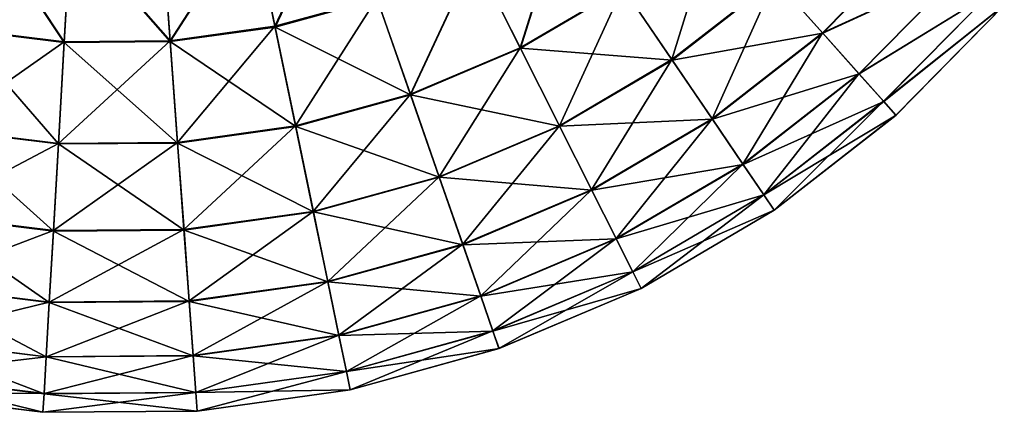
# Model space of a CAD drawing. Header units: millimetres. Extents: x 64 to 3333, y 103 to 3347.
# Tile 224 of 256: x 2314 to 2354, y 3252 to 3268. Entities that reach past the tile are written whole.
import ezdxf

# ---------------------------------------------------------------- set-up
doc = ezdxf.new("R2010")
doc.units = ezdxf.units.MM
doc.header["$LTSCALE"] = 25.4
doc.layers.get('0').update_dxf_attribs({"true_color": 0xff5454})

# ---------------------------------------------------------------- blocks, each defined once
blk = doc.blocks.new('SPIDER-6785-9743.STL')
at = {"color": 7, "true_color": 0xffffff}
mesh = blk.add_polyface(dxfattribs=at)
corners = [(2324.579, 3267.414, 96.858), (2327.188, 3272.943, 100.694), (2323.637, 3271.961, 100.694), (2328.716, 3268.557, 96.858)]
mesh.append_faces([[corners[k] for k in face] for face in [(0, 1, 2), (1, 0, 3)]], dxfattribs={"vtx0": -1, "color": 7})
mesh = blk.add_polyface(dxfattribs=at)
corners = [(2327.198, 3272.912, 23.083), (2324.585, 3267.385, 26.924), (2323.644, 3271.93, 23.083), (2328.725, 3268.53, 26.924)]
mesh.append_faces([[corners[k] for k in face] for face in [(0, 1, 2), (1, 0, 3)]], dxfattribs={"vtx0": -1, "color": 7})
mesh = blk.add_polyface(dxfattribs=at)
corners = [(2350.767, 3271.194, 82.32), (2344.853, 3269.319, 87.597), (2346.786, 3267.15, 82.32), (2348.567, 3273.092, 87.597)]
mesh.append_faces([[corners[k] for k in face] for face in [(0, 1, 2), (1, 0, 3)]], dxfattribs={"vtx0": -1, "color": 7})
mesh = blk.add_polyface(dxfattribs=at)
corners = [(2344.867, 3269.302, 36.191), (2350.78, 3271.183, 41.47), (2346.797, 3267.137, 41.47), (2348.583, 3273.078, 36.191)]
mesh.append_faces([[corners[k] for k in face] for face in [(0, 1, 2), (1, 0, 3)]], dxfattribs={"vtx0": -1, "color": 7})
mesh = blk.add_polyface(dxfattribs=at)
corners = [(2334.521, 3266.544, 92.469), (2336.366, 3272.406, 96.858), (2332.667, 3270.231, 96.858), (2338.686, 3268.993, 92.469)]
mesh.append_faces([[corners[k] for k in face] for face in [(0, 1, 2), (1, 0, 3)]], dxfattribs={"vtx0": -1, "color": 7})
mesh = blk.add_polyface(dxfattribs=at)
corners = [(2336.383, 3272.382, 26.924), (2334.533, 3266.521, 31.316), (2332.68, 3270.205, 26.924), (2338.7, 3268.972, 31.316)]
mesh.append_faces([[corners[k] for k in face] for face in [(0, 1, 2), (1, 0, 3)]], dxfattribs={"vtx0": -1, "color": 7})
mesh = blk.add_polyface(dxfattribs=at)
corners = [(2320.329, 3266.82, 96.858), (2323.637, 3271.961, 100.694), (2319.989, 3271.451, 100.694), (2324.579, 3267.414, 96.858)]
mesh.append_faces([[corners[k] for k in face] for face in [(0, 1, 2), (1, 0, 3)]], dxfattribs={"vtx0": -1, "color": 7})
mesh = blk.add_polyface(dxfattribs=at)
corners = [(2323.644, 3271.93, 23.083), (2320.331, 3266.791, 26.924), (2319.991, 3271.419, 23.083), (2324.585, 3267.385, 26.924)]
mesh.append_faces([[corners[k] for k in face] for face in [(0, 1, 2), (1, 0, 3)]], dxfattribs={"vtx0": -1, "color": 7})
mesh = blk.add_polyface(dxfattribs=at)
corners = [(2342.496, 3271.964, 92.469), (2340.678, 3266.062, 87.597), (2344.853, 3269.319, 87.597), (2338.686, 3268.993, 92.469)]
mesh.append_faces([[corners[k] for k in face] for face in [(0, 1, 2), (1, 0, 3)]], dxfattribs={"vtx0": -1, "color": 7})
mesh = blk.add_polyface(dxfattribs=at)
corners = [(2344.867, 3269.302, 36.191), (2338.7, 3268.972, 31.316), (2342.512, 3271.945, 31.316), (2340.69, 3266.044, 36.191)]
mesh.append_faces([[corners[k] for k in face] for face in [(0, 1, 2), (1, 0, 3)]], dxfattribs={"vtx0": -1, "color": 7})
mesh = blk.add_polyface(dxfattribs=at)
corners = [(2312.643, 3271.843, 23.083), (2316.036, 3266.757, 26.924), (2311.773, 3267.284, 26.924), (2316.303, 3271.39, 23.083)]
mesh.append_faces([[corners[k] for k in face] for face in [(0, 1, 2), (1, 0, 3)]], dxfattribs={"vtx0": -1, "color": 7})
mesh = blk.add_polyface(dxfattribs=at)
corners = [(2316.038, 3266.786, 96.858), (2312.649, 3271.874, 100.694), (2311.779, 3267.312, 96.858), (2316.305, 3271.422, 100.694)]
mesh.append_faces([[corners[k] for k in face] for face in [(0, 1, 2), (1, 0, 3)]], dxfattribs={"vtx0": -1, "color": 7})
mesh = blk.add_polyface(dxfattribs=at)
corners = [(2316.303, 3271.39, 23.083), (2320.331, 3266.791, 26.924), (2316.036, 3266.757, 26.924), (2319.991, 3271.419, 23.083)]
mesh.append_faces([[corners[k] for k in face] for face in [(0, 1, 2), (1, 0, 3)]], dxfattribs={"vtx0": -1, "color": 7})
mesh = blk.add_polyface(dxfattribs=at)
corners = [(2320.329, 3266.82, 96.858), (2316.305, 3271.422, 100.694), (2316.038, 3266.786, 96.858), (2319.989, 3271.451, 100.694)]
mesh.append_faces([[corners[k] for k in face] for face in [(0, 1, 2), (1, 0, 3)]], dxfattribs={"vtx0": -1, "color": 7})
mesh = blk.add_polyface(dxfattribs=at)
corners = [(2352.448, 3269.743, 76.72), (2346.786, 3267.15, 82.32), (2348.263, 3265.492, 76.72), (2350.767, 3271.194, 82.32)]
mesh.append_faces([[corners[k] for k in face] for face in [(0, 1, 2), (1, 0, 3)]], dxfattribs={"vtx0": -1, "color": 7})
mesh = blk.add_polyface(dxfattribs=at)
corners = [(2346.797, 3267.137, 41.47), (2352.457, 3269.735, 47.072), (2348.271, 3265.482, 47.072), (2350.78, 3271.183, 41.47)]
mesh.append_faces([[corners[k] for k in face] for face in [(0, 1, 2), (1, 0, 3)]], dxfattribs={"vtx0": -1, "color": 7})
mesh = blk.add_polyface(dxfattribs=at)
corners = [(2330.073, 3264.66, 92.469), (2332.667, 3270.231, 96.858), (2328.716, 3268.557, 96.858), (2334.521, 3266.544, 92.469)]
mesh.append_faces([[corners[k] for k in face] for face in [(0, 1, 2), (1, 0, 3)]], dxfattribs={"vtx0": -1, "color": 7})
mesh = blk.add_polyface(dxfattribs=at)
corners = [(2332.68, 3270.205, 26.924), (2330.081, 3264.636, 31.316), (2328.725, 3268.53, 26.924), (2334.533, 3266.521, 31.316)]
mesh.append_faces([[corners[k] for k in face] for face in [(0, 1, 2), (1, 0, 3)]], dxfattribs={"vtx0": -1, "color": 7})
mesh = blk.add_polyface(dxfattribs=at)
corners = [(2353.584, 3268.762, 70.885), (2348.263, 3265.492, 76.72), (2349.262, 3264.371, 70.885), (2352.448, 3269.743, 76.72)]
mesh.append_faces([[corners[k] for k in face] for face in [(0, 1, 2), (1, 0, 3)]], dxfattribs={"vtx0": -1, "color": 7})
mesh = blk.add_polyface(dxfattribs=at)
corners = [(2348.271, 3265.482, 47.072), (2353.59, 3268.758, 52.908), (2349.267, 3264.365, 52.908), (2352.457, 3269.735, 47.072)]
mesh.append_faces([[corners[k] for k in face] for face in [(0, 1, 2), (1, 0, 3)]], dxfattribs={"vtx0": -1, "color": 7})
mesh = blk.add_polyface(dxfattribs=at)
corners = [(2344.853, 3269.319, 87.597), (2342.311, 3263.659, 82.32), (2346.786, 3267.15, 82.32), (2340.678, 3266.062, 87.597)]
mesh.append_faces([[corners[k] for k in face] for face in [(0, 1, 2), (1, 0, 3)]], dxfattribs={"vtx0": -1, "color": 7})
mesh = blk.add_polyface(dxfattribs=at)
corners = [(2346.797, 3267.137, 41.47), (2340.69, 3266.044, 36.191), (2344.867, 3269.302, 36.191), (2342.321, 3263.646, 41.47)]
mesh.append_faces([[corners[k] for k in face] for face in [(0, 1, 2), (1, 0, 3)]], dxfattribs={"vtx0": -1, "color": 7})
mesh = blk.add_polyface(dxfattribs=at)
corners = [(2338.686, 3268.993, 92.469), (2336.114, 3263.378, 87.597), (2340.678, 3266.062, 87.597), (2334.521, 3266.544, 92.469)]
mesh.append_faces([[corners[k] for k in face] for face in [(0, 1, 2), (1, 0, 3)]], dxfattribs={"vtx0": -1, "color": 7})
mesh = blk.add_polyface(dxfattribs=at)
corners = [(2340.69, 3266.044, 36.191), (2334.533, 3266.521, 31.316), (2338.7, 3268.972, 31.316), (2336.124, 3263.359, 36.191)]
mesh.append_faces([[corners[k] for k in face] for face in [(0, 1, 2), (1, 0, 3)]], dxfattribs={"vtx0": -1, "color": 7})
mesh = blk.add_polyface(dxfattribs=at)
corners = [(2354.157, 3268.267, 64.909), (2349.262, 3264.371, 70.885), (2349.766, 3263.805, 64.909), (2353.584, 3268.762, 70.885)]
mesh.append_faces([[corners[k] for k in face] for face in [(0, 1, 2), (1, 0, 3)]], dxfattribs={"vtx0": -1, "color": 7})
mesh = blk.add_polyface(dxfattribs=at)
corners = [(2349.267, 3264.365, 52.908), (2354.159, 3268.266, 58.885), (2349.768, 3263.803, 58.885), (2353.59, 3268.758, 52.908)]
mesh.append_faces([[corners[k] for k in face] for face in [(0, 1, 2), (1, 0, 3)]], dxfattribs={"vtx0": -1, "color": 7})
mesh = blk.add_polyface(dxfattribs=at)
corners = [(2328.716, 3268.557, 96.858), (2325.416, 3263.373, 92.469), (2330.073, 3264.66, 92.469), (2324.579, 3267.414, 96.858)]
mesh.append_faces([[corners[k] for k in face] for face in [(0, 1, 2), (1, 0, 3)]], dxfattribs={"vtx0": -1, "color": 7})
mesh = blk.add_polyface(dxfattribs=at)
corners = [(2330.081, 3264.636, 31.316), (2324.585, 3267.385, 26.924), (2328.725, 3268.53, 26.924), (2325.421, 3263.348, 31.316)]
mesh.append_faces([[corners[k] for k in face] for face in [(0, 1, 2), (1, 0, 3)]], dxfattribs={"vtx0": -1, "color": 7})
mesh = blk.add_polyface(dxfattribs=at)
corners = [(2354.159, 3268.266, 58.885), (2349.766, 3263.805, 64.909), (2349.768, 3263.803, 58.885), (2354.157, 3268.267, 64.909)]
mesh.append_faces([[corners[k] for k in face] for face in [(0, 1, 2), (1, 0, 3)]], dxfattribs={"vtx0": -1, "color": 7})
mesh = blk.add_polyface(dxfattribs=at)
corners = [(2315.799, 3262.641, 31.316), (2311.773, 3267.284, 26.924), (2316.036, 3266.757, 26.924), (2311.001, 3263.234, 31.316)]
mesh.append_faces([[corners[k] for k in face] for face in [(0, 1, 2), (1, 0, 3)]], dxfattribs={"vtx0": -1, "color": 7})
mesh = blk.add_polyface(dxfattribs=at)
corners = [(2316.038, 3266.786, 96.858), (2311.006, 3263.259, 92.469), (2315.801, 3262.666, 92.469), (2311.779, 3267.312, 96.858)]
mesh.append_faces([[corners[k] for k in face] for face in [(0, 1, 2), (1, 0, 3)]], dxfattribs={"vtx0": -1, "color": 7})
mesh = blk.add_polyface(dxfattribs=at)
corners = [(2324.579, 3267.414, 96.858), (2320.632, 3262.704, 92.469), (2325.416, 3263.373, 92.469), (2320.329, 3266.82, 96.858)]
mesh.append_faces([[corners[k] for k in face] for face in [(0, 1, 2), (1, 0, 3)]], dxfattribs={"vtx0": -1, "color": 7})
mesh = blk.add_polyface(dxfattribs=at)
corners = [(2325.421, 3263.348, 31.316), (2320.331, 3266.791, 26.924), (2324.585, 3267.385, 26.924), (2320.634, 3262.679, 31.316)]
mesh.append_faces([[corners[k] for k in face] for face in [(0, 1, 2), (1, 0, 3)]], dxfattribs={"vtx0": -1, "color": 7})
mesh = blk.add_polyface(dxfattribs=at)
corners = [(2346.786, 3267.15, 82.32), (2343.56, 3261.823, 76.72), (2348.263, 3265.492, 76.72), (2342.311, 3263.659, 82.32)]
mesh.append_faces([[corners[k] for k in face] for face in [(0, 1, 2), (1, 0, 3)]], dxfattribs={"vtx0": -1, "color": 7})
mesh = blk.add_polyface(dxfattribs=at)
corners = [(2348.271, 3265.482, 47.072), (2342.321, 3263.646, 41.47), (2346.797, 3267.137, 41.47), (2343.566, 3261.813, 47.072)]
mesh.append_faces([[corners[k] for k in face] for face in [(0, 1, 2), (1, 0, 3)]], dxfattribs={"vtx0": -1, "color": 7})
mesh = blk.add_polyface(dxfattribs=at)
corners = [(2320.634, 3262.679, 31.316), (2316.036, 3266.757, 26.924), (2320.331, 3266.791, 26.924), (2315.799, 3262.641, 31.316)]
mesh.append_faces([[corners[k] for k in face] for face in [(0, 1, 2), (1, 0, 3)]], dxfattribs={"vtx0": -1, "color": 7})
mesh = blk.add_polyface(dxfattribs=at)
corners = [(2320.329, 3266.82, 96.858), (2315.801, 3262.666, 92.469), (2320.632, 3262.704, 92.469), (2316.038, 3266.786, 96.858)]
mesh.append_faces([[corners[k] for k in face] for face in [(0, 1, 2), (1, 0, 3)]], dxfattribs={"vtx0": -1, "color": 7})
mesh = blk.add_polyface(dxfattribs=at)
corners = [(2334.521, 3266.544, 92.469), (2331.239, 3261.313, 87.597), (2336.114, 3263.378, 87.597), (2330.073, 3264.66, 92.469)]
mesh.append_faces([[corners[k] for k in face] for face in [(0, 1, 2), (1, 0, 3)]], dxfattribs={"vtx0": -1, "color": 7})
mesh = blk.add_polyface(dxfattribs=at)
corners = [(2336.124, 3263.359, 36.191), (2330.081, 3264.636, 31.316), (2334.533, 3266.521, 31.316), (2331.246, 3261.293, 36.191)]
mesh.append_faces([[corners[k] for k in face] for face in [(0, 1, 2), (1, 0, 3)]], dxfattribs={"vtx0": -1, "color": 7})
mesh = blk.add_polyface(dxfattribs=at)
corners = [(2340.678, 3266.062, 87.597), (2337.419, 3260.783, 82.32), (2342.311, 3263.659, 82.32), (2336.114, 3263.378, 87.597)]
mesh.append_faces([[corners[k] for k in face] for face in [(0, 1, 2), (1, 0, 3)]], dxfattribs={"vtx0": -1, "color": 7})
mesh = blk.add_polyface(dxfattribs=at)
corners = [(2342.321, 3263.646, 41.47), (2336.124, 3263.359, 36.191), (2340.69, 3266.044, 36.191), (2337.427, 3260.768, 41.47)]
mesh.append_faces([[corners[k] for k in face] for face in [(0, 1, 2), (1, 0, 3)]], dxfattribs={"vtx0": -1, "color": 7})
mesh = blk.add_polyface(dxfattribs=at)
corners = [(2348.263, 3265.492, 76.72), (2344.403, 3260.582, 70.885), (2349.262, 3264.371, 70.885), (2343.56, 3261.823, 76.72)]
mesh.append_faces([[corners[k] for k in face] for face in [(0, 1, 2), (1, 0, 3)]], dxfattribs={"vtx0": -1, "color": 7})
mesh = blk.add_polyface(dxfattribs=at)
corners = [(2349.267, 3264.365, 52.908), (2343.566, 3261.813, 47.072), (2348.271, 3265.482, 47.072), (2344.407, 3260.575, 52.908)]
mesh.append_faces([[corners[k] for k in face] for face in [(0, 1, 2), (1, 0, 3)]], dxfattribs={"vtx0": -1, "color": 7})
mesh = blk.add_polyface(dxfattribs=at)
corners = [(2330.073, 3264.66, 92.469), (2326.135, 3259.903, 87.597), (2331.239, 3261.313, 87.597), (2325.416, 3263.373, 92.469)]
mesh.append_faces([[corners[k] for k in face] for face in [(0, 1, 2), (1, 0, 3)]], dxfattribs={"vtx0": -1, "color": 7})
mesh = blk.add_polyface(dxfattribs=at)
corners = [(2331.246, 3261.293, 36.191), (2325.421, 3263.348, 31.316), (2330.081, 3264.636, 31.316), (2326.139, 3259.882, 36.191)]
mesh.append_faces([[corners[k] for k in face] for face in [(0, 1, 2), (1, 0, 3)]], dxfattribs={"vtx0": -1, "color": 7})
mesh = blk.add_polyface(dxfattribs=at)
corners = [(2349.262, 3264.371, 70.885), (2344.829, 3259.955, 64.909), (2349.766, 3263.805, 64.909), (2344.403, 3260.582, 70.885)]
mesh.append_faces([[corners[k] for k in face] for face in [(0, 1, 2), (1, 0, 3)]], dxfattribs={"vtx0": -1, "color": 7})
mesh = blk.add_polyface(dxfattribs=at)
corners = [(2349.768, 3263.803, 58.885), (2344.407, 3260.575, 52.908), (2349.267, 3264.365, 52.908), (2344.831, 3259.953, 58.885)]
mesh.append_faces([[corners[k] for k in face] for face in [(0, 1, 2), (1, 0, 3)]], dxfattribs={"vtx0": -1, "color": 7})
mesh = blk.add_polyface(dxfattribs=at)
corners = [(2342.311, 3263.659, 82.32), (2338.417, 3258.8, 76.72), (2343.56, 3261.823, 76.72), (2337.419, 3260.783, 82.32)]
mesh.append_faces([[corners[k] for k in face] for face in [(0, 1, 2), (1, 0, 3)]], dxfattribs={"vtx0": -1, "color": 7})
mesh = blk.add_polyface(dxfattribs=at)
corners = [(2343.566, 3261.813, 47.072), (2337.427, 3260.768, 41.47), (2342.321, 3263.646, 41.47), (2338.423, 3258.789, 47.072)]
mesh.append_faces([[corners[k] for k in face] for face in [(0, 1, 2), (1, 0, 3)]], dxfattribs={"vtx0": -1, "color": 7})
mesh = blk.add_polyface(dxfattribs=at)
corners = [(2349.766, 3263.805, 64.909), (2344.831, 3259.953, 58.885), (2349.768, 3263.803, 58.885), (2344.829, 3259.955, 64.909)]
mesh.append_faces([[corners[k] for k in face] for face in [(0, 1, 2), (1, 0, 3)]], dxfattribs={"vtx0": -1, "color": 7})
mesh = blk.add_polyface(dxfattribs=at)
corners = [(2315.595, 3259.107, 36.191), (2311.001, 3263.234, 31.316), (2315.799, 3262.641, 31.316), (2310.338, 3259.757, 36.191)]
mesh.append_faces([[corners[k] for k in face] for face in [(0, 1, 2), (1, 0, 3)]], dxfattribs={"vtx0": -1, "color": 7})
mesh = blk.add_polyface(dxfattribs=at)
corners = [(2315.801, 3262.666, 92.469), (2310.342, 3259.778, 87.597), (2315.597, 3259.128, 87.597), (2311.006, 3263.259, 92.469)]
mesh.append_faces([[corners[k] for k in face] for face in [(0, 1, 2), (1, 0, 3)]], dxfattribs={"vtx0": -1, "color": 7})
mesh = blk.add_polyface(dxfattribs=at)
corners = [(2325.416, 3263.373, 92.469), (2320.891, 3259.17, 87.597), (2326.135, 3259.903, 87.597), (2320.632, 3262.704, 92.469)]
mesh.append_faces([[corners[k] for k in face] for face in [(0, 1, 2), (1, 0, 3)]], dxfattribs={"vtx0": -1, "color": 7})
mesh = blk.add_polyface(dxfattribs=at)
corners = [(2326.139, 3259.882, 36.191), (2320.634, 3262.679, 31.316), (2325.421, 3263.348, 31.316), (2320.893, 3259.149, 36.191)]
mesh.append_faces([[corners[k] for k in face] for face in [(0, 1, 2), (1, 0, 3)]], dxfattribs={"vtx0": -1, "color": 7})
mesh = blk.add_polyface(dxfattribs=at)
corners = [(2336.114, 3263.378, 87.597), (2332.194, 3258.57, 82.32), (2337.419, 3260.783, 82.32), (2331.239, 3261.313, 87.597)]
mesh.append_faces([[corners[k] for k in face] for face in [(0, 1, 2), (1, 0, 3)]], dxfattribs={"vtx0": -1, "color": 7})
mesh = blk.add_polyface(dxfattribs=at)
corners = [(2337.427, 3260.768, 41.47), (2331.246, 3261.293, 36.191), (2336.124, 3263.359, 36.191), (2332.2, 3258.554, 41.47)]
mesh.append_faces([[corners[k] for k in face] for face in [(0, 1, 2), (1, 0, 3)]], dxfattribs={"vtx0": -1, "color": 7})
mesh = blk.add_polyface(dxfattribs=at)
corners = [(2320.893, 3259.149, 36.191), (2315.799, 3262.641, 31.316), (2320.634, 3262.679, 31.316), (2315.595, 3259.107, 36.191)]
mesh.append_faces([[corners[k] for k in face] for face in [(0, 1, 2), (1, 0, 3)]], dxfattribs={"vtx0": -1, "color": 7})
mesh = blk.add_polyface(dxfattribs=at)
corners = [(2320.632, 3262.704, 92.469), (2315.597, 3259.128, 87.597), (2320.891, 3259.17, 87.597), (2315.801, 3262.666, 92.469)]
mesh.append_faces([[corners[k] for k in face] for face in [(0, 1, 2), (1, 0, 3)]], dxfattribs={"vtx0": -1, "color": 7})
mesh = blk.add_polyface(dxfattribs=at)
corners = [(2343.56, 3261.823, 76.72), (2339.092, 3257.459, 70.885), (2344.403, 3260.582, 70.885), (2338.417, 3258.8, 76.72)]
mesh.append_faces([[corners[k] for k in face] for face in [(0, 1, 2), (1, 0, 3)]], dxfattribs={"vtx0": -1, "color": 7})
mesh = blk.add_polyface(dxfattribs=at)
corners = [(2344.407, 3260.575, 52.908), (2338.423, 3258.789, 47.072), (2343.566, 3261.813, 47.072), (2339.095, 3257.452, 52.908)]
mesh.append_faces([[corners[k] for k in face] for face in [(0, 1, 2), (1, 0, 3)]], dxfattribs={"vtx0": -1, "color": 7})
mesh = blk.add_polyface(dxfattribs=at)
corners = [(2331.239, 3261.313, 87.597), (2326.724, 3257.058, 82.32), (2332.194, 3258.57, 82.32), (2326.135, 3259.903, 87.597)]
mesh.append_faces([[corners[k] for k in face] for face in [(0, 1, 2), (1, 0, 3)]], dxfattribs={"vtx0": -1, "color": 7})
mesh = blk.add_polyface(dxfattribs=at)
corners = [(2332.2, 3258.554, 41.47), (2326.139, 3259.882, 36.191), (2331.246, 3261.293, 36.191), (2326.728, 3257.042, 41.47)]
mesh.append_faces([[corners[k] for k in face] for face in [(0, 1, 2), (1, 0, 3)]], dxfattribs={"vtx0": -1, "color": 7})
mesh = blk.add_polyface(dxfattribs=at)
corners = [(2337.419, 3260.783, 82.32), (2332.925, 3256.473, 76.72), (2338.417, 3258.8, 76.72), (2332.194, 3258.57, 82.32)]
mesh.append_faces([[corners[k] for k in face] for face in [(0, 1, 2), (1, 0, 3)]], dxfattribs={"vtx0": -1, "color": 7})
mesh = blk.add_polyface(dxfattribs=at)
corners = [(2338.423, 3258.789, 47.072), (2332.2, 3258.554, 41.47), (2337.427, 3260.768, 41.47), (2332.928, 3256.461, 47.072)]
mesh.append_faces([[corners[k] for k in face] for face in [(0, 1, 2), (1, 0, 3)]], dxfattribs={"vtx0": -1, "color": 7})
mesh = blk.add_polyface(dxfattribs=at)
corners = [(2344.403, 3260.582, 70.885), (2339.432, 3256.782, 64.909), (2344.829, 3259.955, 64.909), (2339.092, 3257.459, 70.885)]
mesh.append_faces([[corners[k] for k in face] for face in [(0, 1, 2), (1, 0, 3)]], dxfattribs={"vtx0": -1, "color": 7})
mesh = blk.add_polyface(dxfattribs=at)
corners = [(2344.831, 3259.953, 58.885), (2339.095, 3257.452, 52.908), (2344.407, 3260.575, 52.908), (2339.433, 3256.78, 58.885)]
mesh.append_faces([[corners[k] for k in face] for face in [(0, 1, 2), (1, 0, 3)]], dxfattribs={"vtx0": -1, "color": 7})
mesh = blk.add_polyface(dxfattribs=at)
corners = [(2344.829, 3259.955, 64.909), (2339.433, 3256.78, 58.885), (2344.831, 3259.953, 58.885), (2339.432, 3256.782, 64.909)]
mesh.append_faces([[corners[k] for k in face] for face in [(0, 1, 2), (1, 0, 3)]], dxfattribs={"vtx0": -1, "color": 7})
mesh = blk.add_polyface(dxfattribs=at)
corners = [(2315.429, 3256.211, 41.47), (2310.338, 3259.757, 36.191), (2315.595, 3259.107, 36.191), (2309.795, 3256.907, 41.47)]
mesh.append_faces([[corners[k] for k in face] for face in [(0, 1, 2), (1, 0, 3)]], dxfattribs={"vtx0": -1, "color": 7})
mesh = blk.add_polyface(dxfattribs=at)
corners = [(2315.597, 3259.128, 87.597), (2309.798, 3256.924, 82.32), (2315.43, 3256.228, 82.32), (2310.342, 3259.778, 87.597)]
mesh.append_faces([[corners[k] for k in face] for face in [(0, 1, 2), (1, 0, 3)]], dxfattribs={"vtx0": -1, "color": 7})
mesh = blk.add_polyface(dxfattribs=at)
corners = [(2326.135, 3259.903, 87.597), (2321.104, 3256.273, 82.32), (2326.724, 3257.058, 82.32), (2320.891, 3259.17, 87.597)]
mesh.append_faces([[corners[k] for k in face] for face in [(0, 1, 2), (1, 0, 3)]], dxfattribs={"vtx0": -1, "color": 7})
mesh = blk.add_polyface(dxfattribs=at)
corners = [(2326.728, 3257.042, 41.47), (2320.893, 3259.149, 36.191), (2326.139, 3259.882, 36.191), (2321.105, 3256.256, 41.47)]
mesh.append_faces([[corners[k] for k in face] for face in [(0, 1, 2), (1, 0, 3)]], dxfattribs={"vtx0": -1, "color": 7})
mesh = blk.add_polyface(dxfattribs=at)
corners = [(2321.105, 3256.256, 41.47), (2315.595, 3259.107, 36.191), (2320.893, 3259.149, 36.191), (2315.429, 3256.211, 41.47)]
mesh.append_faces([[corners[k] for k in face] for face in [(0, 1, 2), (1, 0, 3)]], dxfattribs={"vtx0": -1, "color": 7})
mesh = blk.add_polyface(dxfattribs=at)
corners = [(2320.891, 3259.17, 87.597), (2315.43, 3256.228, 82.32), (2321.104, 3256.273, 82.32), (2315.597, 3259.128, 87.597)]
mesh.append_faces([[corners[k] for k in face] for face in [(0, 1, 2), (1, 0, 3)]], dxfattribs={"vtx0": -1, "color": 7})
mesh = blk.add_polyface(dxfattribs=at)
corners = [(2338.417, 3258.8, 76.72), (2333.418, 3255.056, 70.885), (2339.092, 3257.459, 70.885), (2332.925, 3256.473, 76.72)]
mesh.append_faces([[corners[k] for k in face] for face in [(0, 1, 2), (1, 0, 3)]], dxfattribs={"vtx0": -1, "color": 7})
mesh = blk.add_polyface(dxfattribs=at)
corners = [(2339.095, 3257.452, 52.908), (2332.928, 3256.461, 47.072), (2338.423, 3258.789, 47.072), (2333.421, 3255.049, 52.908)]
mesh.append_faces([[corners[k] for k in face] for face in [(0, 1, 2), (1, 0, 3)]], dxfattribs={"vtx0": -1, "color": 7})
mesh = blk.add_polyface(dxfattribs=at)
corners = [(2332.194, 3258.57, 82.32), (2327.175, 3254.884, 76.72), (2332.925, 3256.473, 76.72), (2326.724, 3257.058, 82.32)]
mesh.append_faces([[corners[k] for k in face] for face in [(0, 1, 2), (1, 0, 3)]], dxfattribs={"vtx0": -1, "color": 7})
mesh = blk.add_polyface(dxfattribs=at)
corners = [(2332.928, 3256.461, 47.072), (2326.728, 3257.042, 41.47), (2332.2, 3258.554, 41.47), (2327.177, 3254.872, 47.072)]
mesh.append_faces([[corners[k] for k in face] for face in [(0, 1, 2), (1, 0, 3)]], dxfattribs={"vtx0": -1, "color": 7})
mesh = blk.add_polyface(dxfattribs=at)
corners = [(2339.092, 3257.459, 70.885), (2333.667, 3254.34, 64.909), (2339.432, 3256.782, 64.909), (2333.418, 3255.056, 70.885)]
mesh.append_faces([[corners[k] for k in face] for face in [(0, 1, 2), (1, 0, 3)]], dxfattribs={"vtx0": -1, "color": 7})
mesh = blk.add_polyface(dxfattribs=at)
corners = [(2339.433, 3256.78, 58.885), (2333.421, 3255.049, 52.908), (2339.095, 3257.452, 52.908), (2333.668, 3254.338, 58.885)]
mesh.append_faces([[corners[k] for k in face] for face in [(0, 1, 2), (1, 0, 3)]], dxfattribs={"vtx0": -1, "color": 7})
mesh = blk.add_polyface(dxfattribs=at)
corners = [(2315.301, 3253.999, 47.072), (2309.795, 3256.907, 41.47), (2315.429, 3256.211, 41.47), (2309.38, 3254.731, 47.072)]
mesh.append_faces([[corners[k] for k in face] for face in [(0, 1, 2), (1, 0, 3)]], dxfattribs={"vtx0": -1, "color": 7})
mesh = blk.add_polyface(dxfattribs=at)
corners = [(2315.43, 3256.228, 82.32), (2309.382, 3254.743, 76.72), (2315.302, 3254.011, 76.72), (2309.798, 3256.924, 82.32)]
mesh.append_faces([[corners[k] for k in face] for face in [(0, 1, 2), (1, 0, 3)]], dxfattribs={"vtx0": -1, "color": 7})
mesh = blk.add_polyface(dxfattribs=at)
corners = [(2326.724, 3257.058, 82.32), (2321.267, 3254.058, 76.72), (2327.175, 3254.884, 76.72), (2321.104, 3256.273, 82.32)]
mesh.append_faces([[corners[k] for k in face] for face in [(0, 1, 2), (1, 0, 3)]], dxfattribs={"vtx0": -1, "color": 7})
mesh = blk.add_polyface(dxfattribs=at)
corners = [(2327.177, 3254.872, 47.072), (2321.105, 3256.256, 41.47), (2326.728, 3257.042, 41.47), (2321.268, 3254.046, 47.072)]
mesh.append_faces([[corners[k] for k in face] for face in [(0, 1, 2), (1, 0, 3)]], dxfattribs={"vtx0": -1, "color": 7})
mesh = blk.add_polyface(dxfattribs=at)
corners = [(2339.432, 3256.782, 64.909), (2333.668, 3254.338, 58.885), (2339.433, 3256.78, 58.885), (2333.667, 3254.34, 64.909)]
mesh.append_faces([[corners[k] for k in face] for face in [(0, 1, 2), (1, 0, 3)]], dxfattribs={"vtx0": -1, "color": 7})
mesh = blk.add_polyface(dxfattribs=at)
corners = [(2332.925, 3256.473, 76.72), (2327.479, 3253.414, 70.885), (2333.418, 3255.056, 70.885), (2327.175, 3254.884, 76.72)]
mesh.append_faces([[corners[k] for k in face] for face in [(0, 1, 2), (1, 0, 3)]], dxfattribs={"vtx0": -1, "color": 7})
mesh = blk.add_polyface(dxfattribs=at)
corners = [(2333.421, 3255.049, 52.908), (2327.177, 3254.872, 47.072), (2332.928, 3256.461, 47.072), (2327.481, 3253.406, 52.908)]
mesh.append_faces([[corners[k] for k in face] for face in [(0, 1, 2), (1, 0, 3)]], dxfattribs={"vtx0": -1, "color": 7})
mesh = blk.add_polyface(dxfattribs=at)
corners = [(2321.268, 3254.046, 47.072), (2315.429, 3256.211, 41.47), (2321.105, 3256.256, 41.47), (2315.301, 3253.999, 47.072)]
mesh.append_faces([[corners[k] for k in face] for face in [(0, 1, 2), (1, 0, 3)]], dxfattribs={"vtx0": -1, "color": 7})
mesh = blk.add_polyface(dxfattribs=at)
corners = [(2321.104, 3256.273, 82.32), (2315.302, 3254.011, 76.72), (2321.267, 3254.058, 76.72), (2315.43, 3256.228, 82.32)]
mesh.append_faces([[corners[k] for k in face] for face in [(0, 1, 2), (1, 0, 3)]], dxfattribs={"vtx0": -1, "color": 7})
mesh = blk.add_polyface(dxfattribs=at)
corners = [(2315.215, 3252.505, 52.908), (2309.38, 3254.731, 47.072), (2315.301, 3253.999, 47.072), (2309.099, 3253.261, 52.908)]
mesh.append_faces([[corners[k] for k in face] for face in [(0, 1, 2), (1, 0, 3)]], dxfattribs={"vtx0": -1, "color": 7})
mesh = blk.add_polyface(dxfattribs=at)
corners = [(2315.302, 3254.011, 76.72), (2309.101, 3253.268, 70.885), (2315.216, 3252.512, 70.885), (2309.382, 3254.743, 76.72)]
mesh.append_faces([[corners[k] for k in face] for face in [(0, 1, 2), (1, 0, 3)]], dxfattribs={"vtx0": -1, "color": 7})
mesh = blk.add_polyface(dxfattribs=at)
corners = [(2327.175, 3254.884, 76.72), (2321.377, 3252.561, 70.885), (2327.479, 3253.414, 70.885), (2321.267, 3254.058, 76.72)]
mesh.append_faces([[corners[k] for k in face] for face in [(0, 1, 2), (1, 0, 3)]], dxfattribs={"vtx0": -1, "color": 7})
mesh = blk.add_polyface(dxfattribs=at)
corners = [(2327.481, 3253.406, 52.908), (2321.268, 3254.046, 47.072), (2327.177, 3254.872, 47.072), (2321.378, 3252.554, 52.908)]
mesh.append_faces([[corners[k] for k in face] for face in [(0, 1, 2), (1, 0, 3)]], dxfattribs={"vtx0": -1, "color": 7})
mesh = blk.add_polyface(dxfattribs=at)
corners = [(2333.418, 3255.056, 70.885), (2327.633, 3252.672, 64.909), (2333.667, 3254.34, 64.909), (2327.479, 3253.414, 70.885)]
mesh.append_faces([[corners[k] for k in face] for face in [(0, 1, 2), (1, 0, 3)]], dxfattribs={"vtx0": -1, "color": 7})
mesh = blk.add_polyface(dxfattribs=at)
corners = [(2333.668, 3254.338, 58.885), (2327.481, 3253.406, 52.908), (2333.421, 3255.049, 52.908), (2327.634, 3252.669, 58.885)]
mesh.append_faces([[corners[k] for k in face] for face in [(0, 1, 2), (1, 0, 3)]], dxfattribs={"vtx0": -1, "color": 7})
mesh = blk.add_polyface(dxfattribs=at)
corners = [(2333.667, 3254.34, 64.909), (2327.634, 3252.669, 58.885), (2333.668, 3254.338, 58.885), (2327.633, 3252.672, 64.909)]
mesh.append_faces([[corners[k] for k in face] for face in [(0, 1, 2), (1, 0, 3)]], dxfattribs={"vtx0": -1, "color": 7})
mesh = blk.add_polyface(dxfattribs=at)
corners = [(2321.378, 3252.554, 52.908), (2315.301, 3253.999, 47.072), (2321.268, 3254.046, 47.072), (2315.215, 3252.505, 52.908)]
mesh.append_faces([[corners[k] for k in face] for face in [(0, 1, 2), (1, 0, 3)]], dxfattribs={"vtx0": -1, "color": 7})
mesh = blk.add_polyface(dxfattribs=at)
corners = [(2321.267, 3254.058, 76.72), (2315.216, 3252.512, 70.885), (2321.377, 3252.561, 70.885), (2315.302, 3254.011, 76.72)]
mesh.append_faces([[corners[k] for k in face] for face in [(0, 1, 2), (1, 0, 3)]], dxfattribs={"vtx0": -1, "color": 7})
mesh = blk.add_polyface(dxfattribs=at)
corners = [(2315.172, 3251.754, 58.885), (2309.099, 3253.261, 52.908), (2315.215, 3252.505, 52.908), (2308.958, 3252.521, 58.885)]
mesh.append_faces([[corners[k] for k in face] for face in [(0, 1, 2), (1, 0, 3)]], dxfattribs={"vtx0": -1, "color": 7})
mesh = blk.add_polyface(dxfattribs=at)
corners = [(2315.216, 3252.512, 70.885), (2308.959, 3252.524, 64.909), (2315.172, 3251.756, 64.909), (2309.101, 3253.268, 70.885)]
mesh.append_faces([[corners[k] for k in face] for face in [(0, 1, 2), (1, 0, 3)]], dxfattribs={"vtx0": -1, "color": 7})
mesh = blk.add_polyface(dxfattribs=at)
corners = [(2327.479, 3253.414, 70.885), (2321.433, 3251.806, 64.909), (2327.633, 3252.672, 64.909), (2321.377, 3252.561, 70.885)]
mesh.append_faces([[corners[k] for k in face] for face in [(0, 1, 2), (1, 0, 3)]], dxfattribs={"vtx0": -1, "color": 7})
mesh = blk.add_polyface(dxfattribs=at)
corners = [(2327.634, 3252.669, 58.885), (2321.378, 3252.554, 52.908), (2327.481, 3253.406, 52.908), (2321.433, 3251.803, 58.885)]
mesh.append_faces([[corners[k] for k in face] for face in [(0, 1, 2), (1, 0, 3)]], dxfattribs={"vtx0": -1, "color": 7})
mesh = blk.add_polyface(dxfattribs=at)
corners = [(2315.172, 3251.756, 64.909), (2308.958, 3252.521, 58.885), (2315.172, 3251.754, 58.885), (2308.959, 3252.524, 64.909)]
mesh.append_faces([[corners[k] for k in face] for face in [(0, 1, 2), (1, 0, 3)]], dxfattribs={"vtx0": -1, "color": 7})
mesh = blk.add_polyface(dxfattribs=at)
corners = [(2321.377, 3252.561, 70.885), (2315.172, 3251.756, 64.909), (2321.433, 3251.806, 64.909), (2315.216, 3252.512, 70.885)]
mesh.append_faces([[corners[k] for k in face] for face in [(0, 1, 2), (1, 0, 3)]], dxfattribs={"vtx0": -1, "color": 7})
mesh = blk.add_polyface(dxfattribs=at)
corners = [(2321.433, 3251.803, 58.885), (2315.215, 3252.505, 52.908), (2321.378, 3252.554, 52.908), (2315.172, 3251.754, 58.885)]
mesh.append_faces([[corners[k] for k in face] for face in [(0, 1, 2), (1, 0, 3)]], dxfattribs={"vtx0": -1, "color": 7})
mesh = blk.add_polyface(dxfattribs=at)
corners = [(2327.633, 3252.672, 64.909), (2321.433, 3251.803, 58.885), (2327.634, 3252.669, 58.885), (2321.433, 3251.806, 64.909)]
mesh.append_faces([[corners[k] for k in face] for face in [(0, 1, 2), (1, 0, 3)]], dxfattribs={"vtx0": -1, "color": 7})
mesh = blk.add_polyface(dxfattribs=at)
corners = [(2321.433, 3251.806, 64.909), (2315.172, 3251.754, 58.885), (2321.433, 3251.803, 58.885), (2315.172, 3251.756, 64.909)]
mesh.append_faces([[corners[k] for k in face] for face in [(0, 1, 2), (1, 0, 3)]], dxfattribs={"vtx0": -1, "color": 7})

msp = doc.modelspace()

# ---------------------------------------------------------------- block references
at = {"color": 250, "true_color": 0x262626}
msp.add_blockref('SPIDER-6785-9743.STL', (0, 0), dxfattribs=at)

doc.saveas('drawing.dxf')
